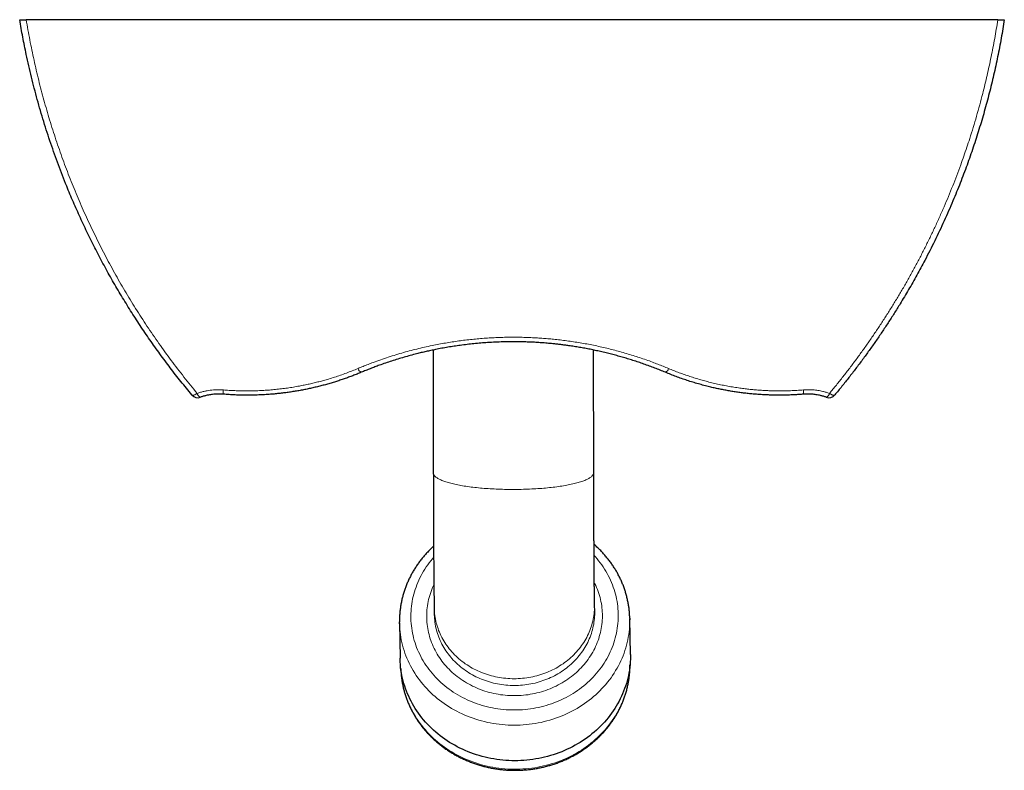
# Model space of a CAD drawing. Header units: millimetres. Extents: x 8 to 1336, y 12 to 1541.
# Tile 2 of 13: x 426 to 684, y 26 to 223. Entities that reach past the tile are written whole.
import ezdxf

# ---------------------------------------------------------------- set-up
doc = ezdxf.new("R2010")
doc.units = ezdxf.units.MM

msp = doc.modelspace()

# ---------------------------------------------------------------- linework, layer by layer
at = {"color": 7, "linetype": 'Continuous', "lineweight": 30}
for p, q in [((682.41, 222.76), (428.06, 222.76)), ((534.59, 136.22), (534.64, 104.02)), ((576.64, 104.09), (576.59, 136.21)), ((534.86, 68.78), (534.89, 67.02)), ((576.89, 67.72), (576.86, 69.49)), ((576.89, 67.48), (576.89, 67.72)), ((525.78, 64.75), (525.94, 55.45)), ((586.23, 56.46), (586.07, 65.76))]:
    msp.add_line(p, q, dxfattribs=at)
at = {"color": 252, "linetype": 'Continuous', "lineweight": 0}
for p, q in [((576.64, 104.05), (576.64, 104.09)), ((576.86, 69.13), (576.86, 69.49))]:
    msp.add_line(p, q, dxfattribs=at)
at = {"color": 252, "linetype": 'Continuous', "lineweight": 0, "flags": 128}
for points in [[(471.44, 124.45), (471.48, 124.42), (471.52, 124.39), (471.58, 124.38), (471.65, 124.37), (471.72, 124.37), (471.8, 124.38), (471.9, 124.4), (471.99, 124.43), (472.1, 124.47), (472.21, 124.51), (472.32, 124.57), (472.44, 124.63), (472.57, 124.7), (472.69, 124.78), (472.82, 124.86)], [(639.73, 124.45), (639.7, 124.42), (639.65, 124.39), (639.59, 124.38), (639.53, 124.37), (639.45, 124.37), (639.37, 124.38), (639.28, 124.4), (639.18, 124.43), (639.08, 124.47), (638.97, 124.52), (638.85, 124.57), (638.73, 124.63), (638.61, 124.7), (638.48, 124.78), (638.35, 124.86)], [(534.64, 104.02), (534.65, 103.94), (534.67, 103.83), (534.7, 103.71), (534.74, 103.6), (534.8, 103.48), (534.88, 103.37), (534.97, 103.26), (535.07, 103.15), (535.19, 103.03), (535.32, 102.92), (535.46, 102.81), (535.62, 102.7), (535.8, 102.6), (535.98, 102.49), (536.18, 102.38), (536.4, 102.28), (536.62, 102.17), (536.86, 102.07), (537.11, 101.97), (537.38, 101.87), (537.66, 101.77), (537.95, 101.68), (538.25, 101.58), (538.56, 101.49), (538.89, 101.4), (539.22, 101.31), (539.57, 101.22), (539.93, 101.13), (540.3, 101.05), (540.68, 100.97), (541.07, 100.89), (541.47, 100.81), (541.88, 100.73), (542.3, 100.66), (542.73, 100.59), (543.17, 100.52), (543.62, 100.46), (544.07, 100.39), (544.54, 100.33), (545.01, 100.27), (545.48, 100.22), (545.97, 100.16), (546.46, 100.11), (546.96, 100.07), (547.46, 100.02), (547.97, 99.98), (548.48, 99.94), (549, 99.9), (549.53, 99.87), (550.05, 99.84), (550.59, 99.81), (551.12, 99.78), (551.66, 99.76), (552.2, 99.74), (552.74, 99.73), (553.29, 99.71), (553.84, 99.7), (554.39, 99.69), (554.93, 99.69), (555.48, 99.69), (556.03, 99.69), (556.58, 99.69), (557.13, 99.7), (557.68, 99.71), (558.23, 99.73), (558.77, 99.74), (559.31, 99.76), (559.85, 99.78), (560.39, 99.81), (560.92, 99.84), (561.45, 99.87), (561.98, 99.9), (562.5, 99.94), (563.02, 99.98), (563.53, 100.02), (564.04, 100.07), (564.54, 100.11), (565.04, 100.16), (565.52, 100.22), (566.01, 100.27), (566.48, 100.33), (566.95, 100.39), (567.41, 100.46), (567.86, 100.52), (568.3, 100.59), (568.74, 100.66), (569.16, 100.73), (569.58, 100.81), (569.98, 100.89), (570.38, 100.97), (570.77, 101.05), (571.14, 101.13), (571.51, 101.22), (571.86, 101.31), (572.21, 101.4), (572.54, 101.49), (572.86, 101.58), (573.17, 101.68), (573.47, 101.77), (573.75, 101.87), (574.02, 101.97), (574.28, 102.07), (574.53, 102.17), (574.76, 102.28), (574.98, 102.38), (575.19, 102.49), (575.39, 102.6), (575.57, 102.7), (575.73, 102.81), (575.89, 102.92), (576.03, 103.03), (576.15, 103.15), (576.26, 103.26), (576.36, 103.37), (576.44, 103.48), (576.51, 103.6), (576.57, 103.71), (576.61, 103.83), (576.63, 103.94), (576.64, 104.05)], [(534.73, 81.85), (534.42, 81.5), (533.99, 80.99), (533.58, 80.46), (533.18, 79.92), (532.8, 79.38), (532.44, 78.83), (532.09, 78.26), (531.76, 77.69), (531.44, 77.12), (531.14, 76.53), (530.86, 75.94), (530.59, 75.34), (530.34, 74.74), (530.11, 74.13), (529.9, 73.51), (529.7, 72.89), (529.53, 72.27), (529.37, 71.64), (529.23, 71.01), (529.1, 70.37), (529, 69.73), (528.91, 69.09), (528.85, 68.45), (528.8, 67.81), (528.77, 67.17), (528.76, 66.52), (528.76, 65.88), (528.79, 65.23), (528.83, 64.59), (528.9, 63.95), (528.98, 63.31), (529.08, 62.67), (529.19, 62.04), (529.33, 61.41), (529.49, 60.78), (529.66, 60.15), (529.85, 59.53), (530.06, 58.92), (530.28, 58.31), (530.53, 57.7), (530.79, 57.11), (531.07, 56.51), (531.36, 55.93), (531.67, 55.35), (532, 54.78), (532.35, 54.22), (532.71, 53.67), (533.09, 53.12), (533.48, 52.59), (533.89, 52.06), (534.31, 51.54), (534.75, 51.04), (535.2, 50.54), (535.67, 50.06), (536.15, 49.58), (536.64, 49.12), (537.15, 48.67), (537.67, 48.24), (538.21, 47.81), (538.75, 47.4), (539.31, 47), (539.87, 46.62), (540.45, 46.24), (541.04, 45.89), (541.64, 45.54), (542.25, 45.21), (542.87, 44.9), (543.5, 44.6), (544.14, 44.31), (544.78, 44.04), (545.43, 43.79), (546.09, 43.55), (546.76, 43.33), (547.43, 43.12), (548.11, 42.93), (548.79, 42.75), (549.48, 42.6), (550.17, 42.45), (550.87, 42.33), (551.57, 42.22), (552.27, 42.13), (552.98, 42.05), (553.69, 41.99), (554.4, 41.95), (555.11, 41.92), (555.82, 41.92)], [(555.82, 41.92), (556.53, 41.92), (557.24, 41.95), (557.95, 41.99), (558.65, 42.05), (559.36, 42.13), (560.06, 42.22), (560.76, 42.33), (561.46, 42.45), (562.16, 42.6), (562.85, 42.75), (563.53, 42.93), (564.21, 43.12), (564.88, 43.33), (565.55, 43.55), (566.21, 43.79), (566.87, 44.04), (567.51, 44.31), (568.15, 44.6), (568.78, 44.9), (569.4, 45.21), (570.01, 45.54), (570.62, 45.89), (571.21, 46.24), (571.79, 46.62), (572.36, 47), (572.92, 47.4), (573.47, 47.81), (574.01, 48.24), (574.53, 48.67), (575.04, 49.12), (575.54, 49.58), (576.02, 50.06), (576.49, 50.54), (576.95, 51.04), (577.39, 51.54), (577.82, 52.06), (578.23, 52.59), (578.63, 53.12), (579.01, 53.67), (579.37, 54.22), (579.72, 54.78), (580.05, 55.35), (580.37, 55.93), (580.67, 56.51), (580.95, 57.11), (581.22, 57.7), (581.47, 58.31), (581.7, 58.92), (581.91, 59.53), (582.11, 60.15), (582.28, 60.78), (582.44, 61.41), (582.58, 62.04), (582.71, 62.67), (582.81, 63.31), (582.9, 63.95), (582.96, 64.59), (583.01, 65.23), (583.04, 65.88), (583.05, 66.52), (583.05, 67.17), (583.02, 67.81), (582.98, 68.45), (582.92, 69.09), (582.83, 69.73), (582.73, 70.37), (582.62, 71.01), (582.48, 71.64), (582.33, 72.27), (582.15, 72.89), (581.96, 73.51), (581.75, 74.13), (581.53, 74.74), (581.28, 75.34), (581.02, 75.94), (580.74, 76.53), (580.45, 77.12), (580.14, 77.69), (579.81, 78.26), (579.46, 78.83), (579.1, 79.38), (578.72, 79.92), (578.33, 80.46), (577.92, 80.99), (577.5, 81.5), (577.06, 82.01), (576.73, 82.37)], [(576.79, 75.32), (576.95, 75), (577.18, 74.5), (577.4, 73.99), (577.61, 73.48), (577.8, 72.96), (577.98, 72.44), (578.14, 71.92), (578.29, 71.39), (578.42, 70.86), (578.53, 70.32), (578.63, 69.78), (578.72, 69.24), (578.79, 68.7), (578.84, 68.16), (578.88, 67.61), (578.9, 67.07), (578.9, 66.52), (578.89, 65.98), (578.87, 65.43), (578.83, 64.89), (578.77, 64.34), (578.7, 63.8), (578.61, 63.26), (578.51, 62.72), (578.39, 62.19), (578.25, 61.66), (578.1, 61.13), (577.94, 60.6), (577.76, 60.08), (577.56, 59.56), (577.35, 59.05), (577.12, 58.55), (576.89, 58.04), (576.63, 57.55), (576.36, 57.06), (576.08, 56.58), (575.79, 56.1), (575.48, 55.63), (575.15, 55.17), (574.82, 54.72), (574.47, 54.27), (574.11, 53.83), (573.73, 53.4), (573.34, 52.98), (572.95, 52.57), (572.54, 52.17), (572.11, 51.78), (571.68, 51.4), (571.24, 51.03), (570.78, 50.67), (570.32, 50.32), (569.85, 49.99), (569.36, 49.66), (568.87, 49.34), (568.37, 49.04), (567.86, 48.75), (567.34, 48.47), (566.81, 48.2), (566.28, 47.95), (565.74, 47.71), (565.19, 47.48), (564.64, 47.26), (564.08, 47.06), (563.51, 46.87), (562.94, 46.7), (562.36, 46.54), (561.78, 46.39), (561.2, 46.25), (560.61, 46.13), (560.02, 46.03), (559.43, 45.93), (558.83, 45.86), (558.23, 45.79), (557.63, 45.74), (557.03, 45.71), (556.43, 45.68), (555.83, 45.68)], [(555.83, 45.68), (555.23, 45.68), (554.63, 45.71), (554.03, 45.74), (553.43, 45.79), (552.83, 45.86), (552.23, 45.93), (551.64, 46.03), (551.05, 46.13), (550.46, 46.25), (549.88, 46.39), (549.3, 46.54), (548.73, 46.7), (548.16, 46.87), (547.59, 47.06), (547.03, 47.26), (546.48, 47.48), (545.94, 47.71), (545.4, 47.95), (544.86, 48.2), (544.34, 48.47), (543.82, 48.75), (543.32, 49.04), (542.82, 49.34), (542.33, 49.66), (541.84, 49.99), (541.37, 50.32), (540.91, 50.67), (540.46, 51.03), (540.02, 51.4), (539.59, 51.78), (539.17, 52.17), (538.76, 52.57), (538.37, 52.98), (537.98, 53.4), (537.61, 53.83), (537.25, 54.27), (536.91, 54.72), (536.58, 55.17), (536.26, 55.63), (535.95, 56.1), (535.66, 56.58), (535.38, 57.06), (535.11, 57.55), (534.86, 58.04), (534.63, 58.55), (534.41, 59.05), (534.2, 59.56), (534.01, 60.08), (533.83, 60.6), (533.67, 61.13), (533.52, 61.66), (533.39, 62.19), (533.28, 62.72), (533.18, 63.26), (533.09, 63.8), (533.02, 64.34), (532.97, 64.89), (532.93, 65.43), (532.91, 65.98), (532.91, 66.52), (532.92, 67.07), (532.94, 67.61), (532.98, 68.16), (533.04, 68.7), (533.11, 69.24), (533.2, 69.78), (533.31, 70.32), (533.42, 70.86), (533.56, 71.39), (533.71, 71.92), (533.87, 72.44), (534.06, 72.96), (534.25, 73.48), (534.46, 73.99), (534.69, 74.5), (534.79, 74.72)], [(534.86, 68.78), (534.87, 68.64), (534.89, 68.14), (534.92, 67.64), (534.97, 67.14), (535.03, 66.65), (535.11, 66.16), (535.2, 65.67), (535.31, 65.18), (535.43, 64.69), (535.56, 64.21), (535.71, 63.73), (535.87, 63.25), (536.04, 62.78), (536.23, 62.31), (536.43, 61.85), (536.65, 61.39), (536.88, 60.94), (537.12, 60.49), (537.37, 60.05), (537.64, 59.62), (537.92, 59.19), (538.21, 58.77), (538.52, 58.35), (538.83, 57.95), (539.16, 57.55), (539.5, 57.16), (539.85, 56.77), (540.21, 56.4), (540.58, 56.03), (540.96, 55.68), (541.36, 55.33), (541.76, 54.99), (542.17, 54.66), (542.59, 54.34), (543.02, 54.03), (543.46, 53.74), (543.91, 53.45), (544.37, 53.17), (544.83, 52.91), (545.3, 52.65), (545.78, 52.41), (546.27, 52.18), (546.76, 51.96), (547.26, 51.75), (547.76, 51.55), (548.27, 51.37), (548.79, 51.19), (549.31, 51.03), (549.83, 50.89), (550.36, 50.75), (550.89, 50.63), (551.43, 50.52), (551.97, 50.42), (552.51, 50.34), (553.05, 50.26), (553.6, 50.21), (554.14, 50.16), (554.69, 50.13), (555.24, 50.11), (555.79, 50.1), (556.34, 50.11), (556.89, 50.13), (557.44, 50.16), (557.99, 50.21), (558.53, 50.26), (559.08, 50.34), (559.62, 50.42), (560.16, 50.52), (560.7, 50.63), (561.23, 50.75), (561.76, 50.89), (562.28, 51.03), (562.81, 51.19), (563.32, 51.37), (563.83, 51.55), (564.34, 51.75), (564.84, 51.96), (565.33, 52.18), (565.82, 52.41), (566.3, 52.65), (566.77, 52.91), (567.24, 53.17), (567.7, 53.45), (568.15, 53.74), (568.59, 54.03), (569.02, 54.34), (569.45, 54.66), (569.86, 54.99), (570.27, 55.33), (570.66, 55.68), (571.05, 56.03), (571.42, 56.4), (571.78, 56.77), (572.14, 57.16), (572.48, 57.55), (572.81, 57.95), (573.13, 58.35), (573.44, 58.77), (573.73, 59.19), (574.01, 59.62), (574.28, 60.05), (574.54, 60.49), (574.79, 60.94), (575.02, 61.39), (575.24, 61.85), (575.44, 62.31), (575.63, 62.78), (575.81, 63.25), (575.98, 63.73), (576.13, 64.21), (576.26, 64.69), (576.39, 65.18), (576.5, 65.67), (576.59, 66.16), (576.67, 66.65), (576.74, 67.14), (576.79, 67.64), (576.83, 68.14), (576.85, 68.64), (576.86, 69.13)], [(555.82, 48.34), (556.37, 48.34), (556.92, 48.36), (557.47, 48.39), (558.02, 48.44), (558.56, 48.5), (559.11, 48.57), (559.65, 48.65), (560.19, 48.75), (560.73, 48.86), (561.26, 48.98), (561.79, 49.12), (562.31, 49.27), (562.84, 49.43), (563.35, 49.6), (563.86, 49.78), (564.37, 49.98), (564.87, 50.19), (565.36, 50.41), (565.85, 50.64), (566.33, 50.89), (566.8, 51.14), (567.27, 51.41), (567.73, 51.68), (568.18, 51.97), (568.62, 52.27), (569.05, 52.58), (569.48, 52.9), (569.89, 53.22), (570.3, 53.56), (570.69, 53.91), (571.08, 54.27), (571.45, 54.63), (571.81, 55.01), (572.17, 55.39), (572.51, 55.78), (572.84, 56.18), (573.16, 56.59), (573.47, 57), (573.76, 57.42), (574.04, 57.85), (574.31, 58.29), (574.57, 58.73), (574.82, 59.17), (575.05, 59.63), (575.27, 60.08), (575.47, 60.55), (575.66, 61.01), (575.84, 61.49), (576.01, 61.96), (576.16, 62.44), (576.29, 62.92), (576.42, 63.41), (576.53, 63.9), (576.62, 64.39), (576.7, 64.88), (576.77, 65.38), (576.82, 65.87), (576.86, 66.37), (576.88, 66.87), (576.89, 67.37), (576.89, 67.48)], [(555.83, 37.93), (555.04, 37.94), (554.25, 37.97), (553.46, 38.01), (552.68, 38.08), (551.89, 38.16), (551.11, 38.27), (550.33, 38.39), (549.56, 38.53), (548.79, 38.68), (548.03, 38.86), (547.27, 39.05), (546.52, 39.27), (545.77, 39.5), (545.03, 39.74), (544.3, 40.01), (543.57, 40.29), (542.86, 40.59), (542.15, 40.91), (541.45, 41.24), (540.77, 41.59), (540.09, 41.96), (539.42, 42.34), (538.77, 42.74), (538.12, 43.15), (537.49, 43.58), (536.88, 44.02), (536.27, 44.48), (535.68, 44.95), (535.1, 45.43), (534.54, 45.93), (533.99, 46.45), (533.45, 46.97), (532.94, 47.51), (532.43, 48.06), (531.95, 48.62), (531.48, 49.19), (531.02, 49.78), (530.59, 50.37), (530.17, 50.98), (529.77, 51.59), (529.38, 52.22), (529.02, 52.85), (528.67, 53.49), (528.34, 54.14), (528.03, 54.8), (527.74, 55.46), (527.47, 56.13), (527.22, 56.81), (526.99, 57.49), (526.78, 58.18), (526.59, 58.88), (526.42, 59.57), (526.26, 60.28), (526.13, 60.98), (526.02, 61.69), (525.93, 62.4), (525.86, 63.11), (525.81, 63.82), (525.79, 64.53)], [(534.9, 66.78), (534.92, 66.37), (534.95, 65.87), (535, 65.38), (535.06, 64.88), (535.14, 64.39), (535.23, 63.9), (535.34, 63.41), (535.46, 62.92), (535.59, 62.44), (535.74, 61.96), (535.9, 61.49), (536.07, 61.01), (536.26, 60.55), (536.46, 60.08), (536.68, 59.63), (536.91, 59.17), (537.15, 58.73), (537.4, 58.29), (537.67, 57.85), (537.95, 57.42), (538.24, 57), (538.55, 56.59), (538.86, 56.18), (539.19, 55.78), (539.53, 55.39), (539.88, 55.01), (540.24, 54.63), (540.61, 54.27), (540.99, 53.91), (541.39, 53.56), (541.79, 53.22), (542.2, 52.9), (542.62, 52.58), (543.05, 52.27), (543.49, 51.97), (543.94, 51.68), (544.4, 51.41), (544.86, 51.14), (545.33, 50.89), (545.81, 50.64), (546.3, 50.41), (546.79, 50.19), (547.29, 49.98), (547.79, 49.78), (548.3, 49.6), (548.82, 49.43), (549.34, 49.27), (549.86, 49.12), (550.39, 48.98), (550.92, 48.86), (551.46, 48.75), (552, 48.65), (552.54, 48.57), (553.08, 48.5), (553.63, 48.44), (554.17, 48.39), (554.72, 48.36), (555.27, 48.34), (555.82, 48.34)], [(586.08, 65.53), (586.08, 65.25), (586.06, 64.54), (586.03, 63.82), (585.97, 63.11), (585.9, 62.4), (585.8, 61.69), (585.69, 60.98), (585.55, 60.28), (585.4, 59.57), (585.22, 58.88), (585.02, 58.18), (584.81, 57.49), (584.57, 56.81), (584.31, 56.13), (584.04, 55.46), (583.74, 54.8), (583.43, 54.14), (583.1, 53.49), (582.74, 52.85), (582.37, 52.22), (581.99, 51.59), (581.58, 50.98), (581.16, 50.37), (580.72, 49.78), (580.26, 49.19), (579.78, 48.62), (579.29, 48.06), (578.79, 47.51), (578.27, 46.97), (577.73, 46.45), (577.17, 45.93), (576.61, 45.43), (576.03, 44.95), (575.43, 44.48), (574.82, 44.02), (574.2, 43.58), (573.57, 43.15), (572.92, 42.74), (572.26, 42.34), (571.59, 41.96), (570.91, 41.59), (570.23, 41.24), (569.53, 40.91), (568.82, 40.59), (568.1, 40.29), (567.37, 40.01), (566.64, 39.74), (565.9, 39.5), (565.15, 39.27), (564.39, 39.05), (563.63, 38.86), (562.87, 38.68), (562.1, 38.53), (561.32, 38.39), (560.54, 38.27), (559.76, 38.16), (558.98, 38.08), (558.19, 38.01), (557.41, 37.97), (556.62, 37.94), (555.83, 37.93)], [(526.14, 52.71), (526.15, 52.43), (526.19, 51.72), (526.25, 51.01), (526.33, 50.3), (526.43, 49.6), (526.56, 48.89), (526.7, 48.19), (526.86, 47.5), (527.04, 46.81), (527.25, 46.12), (527.47, 45.44), (527.71, 44.76), (527.98, 44.09), (528.26, 43.43), (528.56, 42.77), (528.88, 42.12), (529.21, 41.48), (529.57, 40.85), (529.95, 40.22), (530.34, 39.61), (530.75, 39), (531.18, 38.41), (531.62, 37.82), (532.08, 37.25), (532.56, 36.68), (533.05, 36.13), (533.56, 35.59), (534.09, 35.06), (534.63, 34.55), (535.19, 34.05), (535.76, 33.56), (536.34, 33.08), (536.94, 32.62), (537.55, 32.18), (538.17, 31.75), (538.8, 31.33), (539.45, 30.93), (540.11, 30.54), (540.78, 30.17), (541.46, 29.82), (542.15, 29.48), (542.85, 29.16), (543.56, 28.85), (544.28, 28.57), (545, 28.3), (545.73, 28.04), (546.47, 27.81), (547.22, 27.59), (547.97, 27.39), (548.73, 27.21), (549.5, 27.04), (550.26, 26.9), (551.04, 26.77), (551.81, 26.66), (552.59, 26.57), (553.37, 26.5), (554.16, 26.45), (554.94, 26.41), (555.72, 26.39), (556.51, 26.4), (557.3, 26.42), (558.08, 26.46), (558.86, 26.51), (559.64, 26.59), (560.42, 26.69), (561.2, 26.8), (561.97, 26.93), (562.74, 27.08), (563.5, 27.25), (564.26, 27.44), (565.01, 27.64), (565.76, 27.86), (566.5, 28.1), (567.23, 28.36), (567.96, 28.63), (568.68, 28.93), (569.39, 29.23), (570.09, 29.56), (570.78, 29.9), (571.46, 30.26), (572.13, 30.63), (572.78, 31.02), (573.43, 31.43), (574.07, 31.85), (574.69, 32.28), (575.3, 32.73), (575.9, 33.2), (576.48, 33.67), (577.05, 34.17), (577.61, 34.67), (578.15, 35.19), (578.67, 35.72), (579.18, 36.26), (579.68, 36.82), (580.16, 37.38), (580.62, 37.96), (581.06, 38.55), (581.49, 39.15), (581.9, 39.75), (582.29, 40.37), (582.67, 41), (583.03, 41.63), (583.36, 42.28), (583.68, 42.93), (583.98, 43.59), (584.27, 44.25), (584.53, 44.92), (584.77, 45.6), (584.99, 46.28), (585.2, 46.97), (585.38, 47.66), (585.54, 48.36), (585.69, 49.06), (585.81, 49.77), (585.91, 50.47), (586, 51.18), (586.06, 51.89), (586.1, 52.6), (586.12, 53.31), (586.12, 53.71)]]:
    msp.add_lwpolyline(points, dxfattribs=at)
at = {"color": 7, "linetype": 'Continuous', "lineweight": 30, "flags": 128}
for points in [[(525.79, 64.53), (525.79, 64.54), (525.78, 64.99)], [(534.89, 67.02), (534.9, 66.87), (534.9, 66.78)], [(586.07, 65.99), (586.07, 65.97), (586.08, 65.53)], [(586.23, 56.46), (586.23, 55.96), (586.22, 55.24), (586.18, 54.53), (586.13, 53.81), (586.06, 53.1), (585.96, 52.39), (585.84, 51.68), (585.71, 50.98), (585.55, 50.28), (585.38, 49.58), (585.18, 48.88), (584.96, 48.2), (584.73, 47.51), (584.47, 46.84), (584.19, 46.16), (583.9, 45.5), (583.58, 44.84), (583.25, 44.19), (582.9, 43.55), (582.53, 42.92), (582.14, 42.29), (581.74, 41.68), (581.31, 41.07), (580.87, 40.48), (580.41, 39.9), (579.94, 39.32), (579.45, 38.76), (578.94, 38.21), (578.42, 37.67), (577.88, 37.15), (577.33, 36.64), (576.76, 36.14), (576.18, 35.65), (575.59, 35.18), (574.98, 34.72), (574.36, 34.28), (573.72, 33.85), (573.08, 33.44), (572.42, 33.04), (571.75, 32.66), (571.07, 32.29), (570.38, 31.94), (569.68, 31.61), (568.97, 31.29), (568.25, 30.99), (567.53, 30.71), (566.79, 30.45), (566.05, 30.2), (565.3, 29.97), (564.55, 29.76), (563.79, 29.56), (563.02, 29.39), (562.25, 29.23), (561.48, 29.09), (560.7, 28.97), (559.92, 28.87), (559.13, 28.78), (558.35, 28.72), (557.56, 28.67), (556.77, 28.64), (555.98, 28.63), (555.19, 28.64), (554.41, 28.67), (553.62, 28.72), (552.83, 28.78), (552.05, 28.87), (551.27, 28.97), (550.49, 29.09), (549.72, 29.23), (548.95, 29.39), (548.18, 29.56), (547.42, 29.76), (546.67, 29.97), (545.92, 30.2), (545.18, 30.45), (544.45, 30.71), (543.73, 30.99), (543.01, 31.29), (542.31, 31.61), (541.61, 31.94), (540.92, 32.29), (540.24, 32.66), (539.58, 33.04), (538.92, 33.44), (538.28, 33.85), (537.65, 34.28), (537.03, 34.72), (536.43, 35.18), (535.83, 35.65), (535.26, 36.14), (534.69, 36.64), (534.14, 37.15), (533.61, 37.67), (533.09, 38.21), (532.59, 38.76), (532.1, 39.32), (531.63, 39.9), (531.18, 40.48), (530.74, 41.07), (530.32, 41.68), (529.92, 42.29), (529.54, 42.92), (529.17, 43.55), (528.83, 44.19), (528.5, 44.84), (528.19, 45.5), (527.9, 46.16), (527.63, 46.84), (527.38, 47.51), (527.15, 48.2), (526.93, 48.88), (526.74, 49.58), (526.57, 50.28), (526.42, 50.98), (526.29, 51.68), (526.18, 52.39), (526.09, 53.1), (526.02, 53.81), (525.97, 54.53), (525.94, 55.24), (525.94, 55.45)]]:
    msp.add_lwpolyline(points, dxfattribs=at)
at = {"color": 252, "linetype": 'Continuous', "lineweight": 0}
for centre, radius, start, end in [((516.52, 131.86), 1.66, 197.0334, 243.6191), ((594.66, 131.86), 1.66, 296.3028, 342.9697), ((474.31, 125.24), 1.54, 194.1667, 244.4747), ((485.48, 125.09), 5.86, 173.3569, 184.3872), ((625.78, 125.09), 5.77, 355.4685, 6.6733), ((636.86, 125.24), 1.54, 295.4498, 345.8328)]:
    msp.add_arc(centre, radius, start, end, dxfattribs=at)
at = {"color": 7, "linetype": 'Continuous', "lineweight": 30}
for centre, start, end in [((472.98, 125.73), 219.8073, 289.7168), ((638.2, 125.73), 250.2832, 320.1927)]:
    msp.add_arc(centre, 2, start, end, dxfattribs=at)
for points, knots in [([(471.44, 124.45), (470.96, 125.03), (470, 126.19), (468.58, 127.96), (467.17, 129.74), (465.79, 131.53), (464.42, 133.35), (463.08, 135.18), (461.75, 137.02), (460.44, 138.89), (459.15, 140.77), (457.88, 142.66), (456.63, 144.58), (455.4, 146.5), (454.19, 148.45), (452.99, 150.41), (451.82, 152.39), (450.67, 154.38), (449.54, 156.39), (448.43, 158.41), (447.34, 160.45), (446.28, 162.51), (445.23, 164.58), (444.21, 166.66), (443.21, 168.75), (442.24, 170.84), (441.31, 172.91), (440.4, 174.97), (439.52, 177.05), (438.57, 179.36), (437.56, 181.91), (436.5, 184.7), (435.48, 187.51), (434.5, 190.34), (433.55, 193.19), (432.65, 196.05), (431.78, 198.94), (430.96, 201.85), (430.18, 204.78), (429.44, 207.72), (428.74, 210.67), (428.13, 213.41), (427.62, 215.91), (427.17, 218.19), (426.75, 220.47), (426.49, 222), (426.36, 222.76)], [0, 0, 0, 0, 0.02089, 0.04178, 0.06267, 0.083581, 0.104492, 0.125402, 0.146394, 0.167387, 0.188379, 0.209392, 0.230406, 0.251419, 0.27254, 0.293662, 0.314783, 0.335927, 0.35707, 0.378214, 0.399441, 0.420668, 0.441895, 0.463144, 0.484395, 0.505644, 0.526226, 0.546808, 0.567399, 0.58799, 0.615218, 0.642447, 0.669675, 0.696953, 0.724232, 0.751511, 0.778941, 0.806374, 0.833804, 0.861288, 0.888773, 0.916257, 0.937187, 0.958118, 0.979059, 1, 1, 1, 1]), ([(426.36, 222.76), (426.36, 222.76), (426.37, 222.76), (426.41, 222.76), (426.47, 222.76), (426.55, 222.76), (426.66, 222.76), (426.79, 222.76), (426.95, 222.76), (427.11, 222.76), (427.29, 222.76), (427.49, 222.76), (427.69, 222.76), (427.88, 222.76), (428.01, 222.76), (428.06, 222.76)], [0, 0, 0, 0, 0.079711, 0.159664, 0.23936, 0.319173, 0.399248, 0.479049, 0.556873, 0.634954, 0.712776, 0.789118, 0.865703, 0.942051, 1, 1, 1, 1]), ([(684.12, 222.76), (683.99, 221.95), (683.73, 220.32), (683.31, 217.9), (682.86, 215.48), (682.38, 213.06), (681.87, 210.65), (681.33, 208.25), (680.77, 205.86), (680.17, 203.47), (679.54, 201.09), (678.89, 198.72), (678.2, 196.36), (677.49, 194), (676.75, 191.65), (675.98, 189.32), (675.18, 186.99), (674.35, 184.66), (673.48, 182.31), (672.58, 179.97), (671.65, 177.63), (670.64, 175.19), (669.55, 172.66), (668.37, 170.02), (667.16, 167.41), (665.91, 164.81), (664.62, 162.23), (663.41, 159.88), (662.27, 157.75), (661.23, 155.83), (660.16, 153.93), (659.07, 152.04), (657.96, 150.17), (656.71, 148.09), (655.29, 145.81), (653.71, 143.35), (652.09, 140.91), (650.43, 138.48), (648.74, 136.08), (647.01, 133.71), (645.24, 131.35), (643.44, 129.02), (641.61, 126.72), (640.36, 125.21), (639.73, 124.45)], [0, 0, 0, 0, 0.022268, 0.044537, 0.066818, 0.0891, 0.11143, 0.133761, 0.156092, 0.178422, 0.200804, 0.223188, 0.245573, 0.267955, 0.290394, 0.312833, 0.335285, 0.357736, 0.380733, 0.40373, 0.426741, 0.449752, 0.476183, 0.502615, 0.529046, 0.555523, 0.582001, 0.608479, 0.62853, 0.648582, 0.668634, 0.688705, 0.708777, 0.728849, 0.755853, 0.782858, 0.809884, 0.83691, 0.864067, 0.891226, 0.918383, 0.945588, 0.972795, 1, 1, 1, 1]), ([(682.41, 222.76), (682.49, 222.76), (682.63, 222.76), (682.84, 222.76), (683.04, 222.76), (683.23, 222.76), (683.41, 222.76), (683.57, 222.76), (683.71, 222.76), (683.83, 222.76), (683.93, 222.76), (684.01, 222.76), (684.07, 222.76), (684.11, 222.76), (684.12, 222.76), (684.12, 222.76)], [0, 0, 0, 0, 0.076637, 0.153514, 0.230143, 0.306809, 0.383722, 0.460389, 0.5366, 0.613051, 0.689271, 0.766508, 0.843982, 0.921231, 1, 1, 1, 1]), ([(595.39, 130.38), (594.93, 130.57), (594.01, 130.95), (592.61, 131.5), (591.2, 132.03), (589.78, 132.54), (588.34, 133.04), (586.92, 133.5), (585.51, 133.94), (584.11, 134.36), (582.7, 134.75), (581.28, 135.13), (579.86, 135.48), (578.45, 135.82), (577.05, 136.12), (575.67, 136.41), (574.28, 136.67), (572.89, 136.92), (571.49, 137.15), (570.21, 137.34), (569.05, 137.5), (568, 137.63), (566.96, 137.75), (565.77, 137.88), (564.44, 138), (562.96, 138.12), (561.48, 138.22), (559.99, 138.29), (558.5, 138.34), (556.83, 138.38), (554.97, 138.39), (552.93, 138.35), (550.89, 138.28), (548.93, 138.17), (547.06, 138.03), (545.27, 137.87), (543.48, 137.67), (541.75, 137.45), (540.08, 137.21), (538.46, 136.95), (536.84, 136.67), (535.35, 136.38), (533.99, 136.09), (532.74, 135.82), (531.5, 135.53), (530.12, 135.19), (528.61, 134.79), (526.98, 134.33), (525.35, 133.85), (523.73, 133.33), (522.12, 132.79), (520.65, 132.28), (519.32, 131.79), (518.14, 131.33), (516.95, 130.86), (516.17, 130.54), (515.78, 130.38)], [0, 0, 0, 0, 0.018642, 0.037285, 0.055926, 0.074613, 0.093301, 0.111988, 0.129938, 0.147888, 0.165838, 0.18383, 0.201822, 0.219814, 0.237049, 0.254285, 0.27152, 0.288793, 0.306067, 0.32334, 0.336102, 0.348863, 0.361632, 0.374401, 0.392424, 0.410449, 0.428473, 0.446541, 0.46461, 0.482678, 0.50745, 0.532222, 0.557046, 0.581869, 0.603684, 0.6255, 0.64735, 0.6692, 0.689157, 0.709115, 0.729099, 0.749083, 0.764684, 0.780285, 0.795898, 0.811511, 0.832388, 0.853266, 0.874143, 0.895085, 0.916029, 0.936971, 0.952723, 0.968474, 0.984237, 1, 1, 1, 1]), ([(515.78, 130.38), (515.42, 130.23), (514.68, 129.92), (513.57, 129.49), (512.45, 129.07), (511.32, 128.67), (510.18, 128.28), (509.02, 127.91), (507.86, 127.55), (506.68, 127.21), (505.49, 126.89), (504.3, 126.59), (503.09, 126.3), (501.88, 126.04), (500.66, 125.79), (499.44, 125.56), (498.21, 125.36), (496.98, 125.17), (495.74, 125), (494.51, 124.85), (493.26, 124.72), (491.92, 124.61), (490.48, 124.51), (488.94, 124.43), (487.4, 124.39), (485.85, 124.38), (484.3, 124.39), (482.75, 124.44), (481.2, 124.52), (480.16, 124.6), (479.64, 124.64)], [0, 0, 0, 0, 0.0326482, 0.0652964, 0.0979775, 0.1306586, 0.1637761, 0.1968937, 0.2300465, 0.2631993, 0.296769, 0.3303387, 0.3639461, 0.3975534, 0.4312422, 0.4649309, 0.4986587, 0.5323864, 0.5660101, 0.5996337, 0.633297, 0.6669602, 0.7084646, 0.7499879, 0.7915789, 0.8331699, 0.8748379, 0.9165059, 0.9582432, 1, 1, 1, 1]), ([(631.53, 124.64), (631.13, 124.61), (630.32, 124.54), (629.1, 124.48), (627.89, 124.42), (626.67, 124.39), (625.44, 124.38), (624.21, 124.38), (622.98, 124.41), (621.74, 124.46), (620.5, 124.52), (619.26, 124.61), (618.02, 124.71), (616.77, 124.84), (615.54, 124.99), (614.3, 125.15), (613.06, 125.34), (611.83, 125.55), (610.61, 125.77), (609.39, 126.02), (608.18, 126.28), (606.88, 126.59), (605.49, 126.94), (604.02, 127.35), (602.55, 127.78), (601.1, 128.24), (599.65, 128.73), (598.22, 129.25), (596.8, 129.8), (595.86, 130.18), (595.39, 130.38)], [0, 0, 0, 0, 0.03262, 0.065241, 0.097898, 0.130556, 0.163662, 0.196768, 0.229912, 0.263057, 0.296636, 0.330215, 0.363833, 0.397452, 0.431171, 0.46489, 0.498649, 0.532408, 0.566074, 0.599741, 0.633446, 0.667151, 0.708643, 0.750152, 0.791723, 0.833295, 0.874936, 0.916578, 0.95828, 1, 1, 1, 1]), ([(479.64, 124.64), (479.46, 124.65), (479.09, 124.68), (478.53, 124.69), (477.98, 124.68), (477.42, 124.65), (476.87, 124.6), (476.31, 124.52), (475.75, 124.43), (475.25, 124.32), (474.81, 124.21), (474.42, 124.1), (474.03, 123.98), (473.78, 123.89), (473.65, 123.85)], [0, 0, 0, 0, 0.089853, 0.179886, 0.270278, 0.360849, 0.451709, 0.544201, 0.637242, 0.730463, 0.797747, 0.865096, 0.932516, 1, 1, 1, 1]), ([(637.52, 123.85), (637.4, 123.89), (637.14, 123.98), (636.76, 124.1), (636.37, 124.21), (635.93, 124.32), (635.44, 124.42), (634.9, 124.52), (634.35, 124.59), (633.8, 124.65), (633.24, 124.68), (632.68, 124.69), (632.11, 124.68), (631.72, 124.65), (631.53, 124.64)], [0, 0, 0, 0, 0.06726, 0.134586, 0.201975, 0.269433, 0.359475, 0.449679, 0.540299, 0.631092, 0.722315, 0.81372, 0.906761, 1, 1, 1, 1]), ([(534.64, 104.02), (534.64, 103.89), (534.65, 103.52), (534.65, 102.91), (534.65, 102.19), (534.65, 101.47), (534.65, 100.76), (534.65, 100.05), (534.65, 99.34), (534.66, 98.63), (534.66, 97.93), (534.66, 97.23), (534.66, 96.53), (534.66, 95.84), (534.67, 95.15), (534.67, 94.47), (534.67, 93.79), (534.67, 93.11), (534.68, 92.44), (534.68, 91.78), (534.68, 91.12), (534.68, 90.46), (534.69, 89.81), (534.69, 89.16), (534.69, 88.52), (534.7, 87.89), (534.7, 87.26), (534.7, 86.64), (534.71, 86.02), (534.71, 85.41), (534.71, 84.81), (534.72, 84.21), (534.72, 83.61), (534.72, 83.03), (534.73, 82.45), (534.73, 81.88), (534.73, 81.31), (534.74, 80.75), (534.74, 80.2), (534.75, 79.66), (534.75, 79.12), (534.75, 78.59), (534.76, 78.07), (534.76, 77.56), (534.77, 77.05), (534.77, 76.56), (534.78, 76.06), (534.78, 75.58), (534.78, 75.11), (534.79, 74.64), (534.79, 74.18), (534.8, 73.74), (534.8, 73.29), (534.81, 72.86), (534.81, 72.44), (534.82, 72.02), (534.82, 71.61), (534.83, 71.22), (534.83, 70.83), (534.84, 70.45), (534.84, 70.07), (534.85, 69.71), (534.86, 69.35), (534.86, 69.05), (534.86, 68.86), (534.86, 68.78)], [0, 0, 0, 0, 0.008404, 0.024373, 0.040344, 0.056315, 0.072286, 0.088259, 0.104232, 0.120205, 0.13618, 0.152156, 0.168132, 0.18411, 0.200089, 0.216068, 0.23205, 0.248032, 0.264016, 0.280001, 0.295988, 0.311976, 0.327967, 0.343959, 0.359953, 0.375949, 0.391948, 0.407949, 0.423952, 0.439958, 0.455967, 0.471979, 0.487994, 0.504013, 0.520036, 0.536062, 0.552093, 0.568128, 0.584168, 0.600213, 0.616264, 0.63232, 0.648384, 0.664454, 0.680532, 0.696618, 0.712712, 0.728817, 0.744931, 0.761058, 0.777196, 0.793348, 0.809515, 0.825698, 0.8419, 0.858121, 0.874364, 0.890632, 0.906928, 0.923254, 0.939615, 0.956014, 0.972459, 0.988954, 1, 1, 1, 1]), ([(576.86, 69.49), (576.86, 69.54), (576.86, 69.69), (576.85, 69.94), (576.85, 70.25), (576.84, 70.57), (576.84, 70.9), (576.83, 71.25), (576.83, 71.6), (576.82, 71.96), (576.82, 72.33), (576.81, 72.71), (576.81, 73.11), (576.8, 73.51), (576.8, 73.92), (576.79, 74.34), (576.79, 74.77), (576.79, 75.21), (576.78, 75.66), (576.78, 76.11), (576.77, 76.58), (576.77, 77.05), (576.76, 77.54), (576.76, 78.03), (576.76, 78.53), (576.75, 79.04), (576.75, 79.55), (576.74, 80.08), (576.74, 80.61), (576.74, 81.15), (576.73, 81.69), (576.73, 82.25), (576.72, 82.81), (576.72, 83.38), (576.72, 83.95), (576.71, 84.54), (576.71, 85.13), (576.71, 85.72), (576.7, 86.32), (576.7, 86.93), (576.7, 87.55), (576.69, 88.17), (576.69, 88.8), (576.69, 89.43), (576.69, 90.07), (576.68, 90.71), (576.68, 91.36), (576.68, 92.01), (576.68, 92.67), (576.67, 93.34), (576.67, 94), (576.67, 94.68), (576.67, 95.35), (576.66, 96.04), (576.66, 96.72), (576.66, 97.41), (576.66, 98.11), (576.66, 98.8), (576.65, 99.5), (576.65, 100.21), (576.65, 100.91), (576.65, 101.63), (576.65, 102.34), (576.65, 103.05), (576.65, 103.64), (576.64, 103.98), (576.64, 104.09)], [0, 0, 0, 0, 0.008389, 0.023797, 0.039244, 0.05474, 0.07028, 0.085859, 0.101473, 0.11712, 0.132795, 0.148497, 0.164222, 0.179969, 0.195735, 0.211519, 0.22732, 0.243135, 0.258964, 0.274806, 0.290659, 0.306523, 0.322397, 0.33828, 0.354171, 0.37007, 0.385976, 0.401889, 0.417809, 0.433734, 0.449664, 0.4656, 0.48154, 0.497485, 0.513433, 0.529386, 0.545343, 0.561302, 0.577265, 0.593231, 0.6092, 0.625171, 0.641145, 0.657122, 0.6731, 0.689081, 0.705063, 0.721048, 0.737034, 0.753022, 0.769011, 0.785002, 0.800994, 0.816988, 0.832982, 0.848978, 0.864975, 0.880973, 0.896972, 0.912972, 0.928972, 0.944974, 0.960976, 0.976979, 0.992982, 1, 1, 1, 1]), ([(586.07, 66), (586.06, 66.15), (586.05, 66.47), (586.02, 66.97), (585.99, 67.5), (585.93, 68.02), (585.87, 68.55), (585.8, 69.07), (585.72, 69.59), (585.62, 70.11), (585.52, 70.62), (585.4, 71.14), (585.28, 71.65), (585.14, 72.16), (584.99, 72.67), (584.84, 73.17), (584.67, 73.68), (584.49, 74.18), (584.3, 74.67), (584.1, 75.17), (583.89, 75.66), (583.67, 76.14), (583.44, 76.62), (583.2, 77.1), (582.95, 77.57), (582.69, 78.04), (582.42, 78.51), (582.14, 78.97), (581.85, 79.42), (581.56, 79.87), (581.25, 80.31), (580.93, 80.75), (580.61, 81.19), (580.27, 81.61), (579.93, 82.03), (579.58, 82.45), (579.21, 82.86), (578.84, 83.26), (578.47, 83.66), (578.08, 84.05), (577.69, 84.43), (577.28, 84.8), (576.96, 85.1), (576.76, 85.27), (576.71, 85.31)], [0, 0, 0, 0, 0.020741, 0.044908, 0.069075, 0.093243, 0.117412, 0.141582, 0.165755, 0.189929, 0.214105, 0.238285, 0.262468, 0.286654, 0.310844, 0.335039, 0.359237, 0.383441, 0.407649, 0.431863, 0.456082, 0.480307, 0.504537, 0.528774, 0.553017, 0.577266, 0.601521, 0.625783, 0.650051, 0.674326, 0.698608, 0.722896, 0.747191, 0.771493, 0.795801, 0.820116, 0.844438, 0.868766, 0.8931, 0.917441, 0.941788, 0.966141, 0.9905, 1, 1, 1, 1]), ([(534.71, 84.82), (534.58, 84.7), (534.32, 84.46), (533.93, 84.08), (533.54, 83.69), (533.16, 83.3), (532.79, 82.89), (532.42, 82.49), (532.06, 82.07), (531.72, 81.65), (531.38, 81.22), (531.05, 80.79), (530.73, 80.35), (530.42, 79.91), (530.11, 79.46), (529.82, 79), (529.54, 78.54), (529.26, 78.08), (529, 77.61), (528.75, 77.14), (528.5, 76.66), (528.27, 76.18), (528.04, 75.69), (527.83, 75.2), (527.63, 74.71), (527.43, 74.21), (527.25, 73.71), (527.08, 73.21), (526.92, 72.7), (526.77, 72.2), (526.62, 71.69), (526.49, 71.17), (526.38, 70.66), (526.27, 70.14), (526.17, 69.62), (526.08, 69.1), (526.01, 68.58), (525.94, 68.06), (525.89, 67.53), (525.84, 67.01), (525.81, 66.48), (525.79, 65.96), (525.78, 65.46), (525.78, 65.14), (525.78, 64.99)], [0, 0, 0, 0, 0.022626, 0.04668, 0.070729, 0.094772, 0.118809, 0.142841, 0.166866, 0.190884, 0.214897, 0.238902, 0.262902, 0.286894, 0.310881, 0.33486, 0.358833, 0.382798, 0.406758, 0.43071, 0.454656, 0.478595, 0.502528, 0.526454, 0.550374, 0.574288, 0.598196, 0.622097, 0.645994, 0.669885, 0.69377, 0.717651, 0.741527, 0.765398, 0.789265, 0.813129, 0.836988, 0.860845, 0.884699, 0.90855, 0.932399, 0.956247, 0.980092, 1, 1, 1, 1]), ([(526.13, 52.75), (526.14, 52.72), (526.14, 52.52), (526.16, 52.15), (526.19, 51.63), (526.24, 51.1), (526.29, 50.58), (526.36, 50.06), (526.43, 49.54), (526.52, 49.02), (526.62, 48.5), (526.73, 47.99), (526.85, 47.48), (526.98, 46.97), (527.12, 46.46), (527.28, 45.95), (527.44, 45.45), (527.61, 44.95), (527.8, 44.45), (527.99, 43.96), (528.19, 43.47), (528.41, 42.98), (528.63, 42.5), (528.87, 42.02), (529.11, 41.55), (529.37, 41.08), (529.63, 40.61), (529.9, 40.15), (530.19, 39.7), (530.48, 39.25), (530.78, 38.8), (531.09, 38.36), (531.42, 37.93), (531.75, 37.5), (532.08, 37.07), (532.43, 36.66), (532.79, 36.25), (533.15, 35.84), (533.53, 35.44), (533.91, 35.05), (534.3, 34.67), (534.7, 34.29), (535.1, 33.92), (535.51, 33.56), (535.94, 33.2), (536.36, 32.85), (536.8, 32.51), (537.24, 32.18), (537.69, 31.85), (538.15, 31.53), (538.61, 31.22), (539.08, 30.92), (539.56, 30.63), (540.04, 30.34), (540.53, 30.07), (541.02, 29.8), (541.52, 29.54), (542.02, 29.29), (542.53, 29.05), (543.05, 28.82), (543.57, 28.6), (544.09, 28.38), (544.62, 28.18), (545.15, 27.98), (545.69, 27.79), (546.23, 27.62), (546.77, 27.45), (547.32, 27.29), (547.87, 27.15), (548.43, 27.01), (548.98, 26.88), (549.54, 26.76), (550.1, 26.65), (550.67, 26.55), (551.23, 26.46), (551.8, 26.38), (552.37, 26.32), (552.94, 26.26), (553.51, 26.21), (554.09, 26.17), (554.66, 26.14), (555.23, 26.12), (555.81, 26.11), (556.38, 26.11), (556.96, 26.12), (557.53, 26.14), (558.11, 26.18), (558.68, 26.22), (559.25, 26.27), (559.82, 26.33), (560.39, 26.4), (560.96, 26.48), (561.53, 26.57), (562.09, 26.67), (562.65, 26.79), (563.21, 26.91), (563.77, 27.04), (564.32, 27.18), (564.88, 27.33), (565.42, 27.49), (565.97, 27.66), (566.51, 27.84), (567.05, 28.02), (567.58, 28.22), (568.11, 28.43), (568.63, 28.64), (569.15, 28.87), (569.67, 29.1), (570.18, 29.35), (570.68, 29.6), (571.18, 29.86), (571.68, 30.13), (572.17, 30.41), (572.65, 30.7), (573.13, 30.99), (573.6, 31.3), (574.06, 31.61), (574.52, 31.93), (574.97, 32.25), (575.41, 32.59), (575.85, 32.93), (576.28, 33.28), (576.7, 33.64), (577.11, 34.01), (577.52, 34.38), (577.92, 34.76), (578.31, 35.15), (578.69, 35.54), (579.07, 35.94), (579.43, 36.35), (579.79, 36.76), (580.14, 37.18), (580.48, 37.6), (580.81, 38.03), (581.13, 38.47), (581.44, 38.91), (581.75, 39.36), (582.04, 39.81), (582.33, 40.27), (582.6, 40.73), (582.87, 41.2), (583.12, 41.67), (583.37, 42.15), (583.6, 42.63), (583.83, 43.11), (584.04, 43.6), (584.25, 44.09), (584.44, 44.58), (584.63, 45.08), (584.8, 45.58), (584.96, 46.09), (585.11, 46.59), (585.26, 47.1), (585.39, 47.61), (585.51, 48.13), (585.62, 48.64), (585.72, 49.16), (585.81, 49.68), (585.88, 50.2), (585.95, 50.72), (586.01, 51.24), (586.05, 51.77), (586.09, 52.29), (586.11, 52.82), (586.12, 53.31), (586.12, 53.62), (586.12, 53.76)], [0, 0, 0, 0, 0.000842, 0.006933, 0.013024, 0.019115, 0.025207, 0.031299, 0.037391, 0.043483, 0.049577, 0.055671, 0.061765, 0.067861, 0.073957, 0.080055, 0.086153, 0.092253, 0.098354, 0.104456, 0.11056, 0.116665, 0.122771, 0.128879, 0.134989, 0.1411, 0.147213, 0.153327, 0.159443, 0.165561, 0.17168, 0.177801, 0.183924, 0.190048, 0.196174, 0.202302, 0.208432, 0.214563, 0.220696, 0.22683, 0.232966, 0.239104, 0.245243, 0.251383, 0.257525, 0.263669, 0.269814, 0.27596, 0.282107, 0.288256, 0.294406, 0.300558, 0.30671, 0.312864, 0.319019, 0.325174, 0.331331, 0.337489, 0.343647, 0.349807, 0.355967, 0.362128, 0.36829, 0.374453, 0.380616, 0.38678, 0.392944, 0.399109, 0.405275, 0.411441, 0.417608, 0.423775, 0.429942, 0.43611, 0.442278, 0.448447, 0.454615, 0.460784, 0.466954, 0.473123, 0.479293, 0.485463, 0.491633, 0.497803, 0.503973, 0.510143, 0.516313, 0.522484, 0.528654, 0.534824, 0.540994, 0.547164, 0.553334, 0.559503, 0.565673, 0.571842, 0.578011, 0.58418, 0.590348, 0.596516, 0.602684, 0.608851, 0.615018, 0.621184, 0.62735, 0.633515, 0.63968, 0.645844, 0.652007, 0.65817, 0.664332, 0.670493, 0.676653, 0.682813, 0.688971, 0.695129, 0.701285, 0.707441, 0.713595, 0.719748, 0.7259, 0.732051, 0.738201, 0.744349, 0.750496, 0.756641, 0.762785, 0.768928, 0.775069, 0.781208, 0.787346, 0.793483, 0.799617, 0.80575, 0.811882, 0.818011, 0.824139, 0.830266, 0.83639, 0.842513, 0.848634, 0.854753, 0.860871, 0.866987, 0.873101, 0.879213, 0.885324, 0.891434, 0.897541, 0.903648, 0.909752, 0.915856, 0.921958, 0.928059, 0.934158, 0.940257, 0.946354, 0.95245, 0.958545, 0.96464, 0.970734, 0.976827, 0.982919, 0.989011, 0.995103, 1, 1, 1, 1])]:
    msp.add_open_spline(points, degree=3, knots=knots, dxfattribs=at)
at = {"color": 252, "linetype": 'Continuous', "lineweight": 0}
for points, knots in [([(428.06, 222.76), (428.21, 221.87), (428.51, 220.09), (429.01, 217.44), (429.54, 214.79), (430.1, 212.15), (430.7, 209.52), (431.33, 206.89), (431.99, 204.27), (432.7, 201.67), (433.43, 199.07), (434.2, 196.47), (435.01, 193.88), (435.86, 191.29), (436.73, 188.71), (437.65, 186.14), (438.59, 183.58), (439.58, 181.04), (440.59, 178.51), (441.64, 175.99), (442.72, 173.49), (443.84, 171), (444.98, 168.54), (446.16, 166.09), (447.36, 163.66), (448.6, 161.24), (449.87, 158.85), (451.18, 156.46), (452.51, 154.09), (453.88, 151.74), (455.28, 149.41), (456.71, 147.09), (458.18, 144.79), (459.68, 142.49), (461.22, 140.21), (462.78, 137.96), (464.38, 135.72), (466.01, 133.5), (467.67, 131.31), (469.36, 129.13), (471.07, 126.98), (472.24, 125.57), (472.82, 124.86)], [0, 0, 0, 0, 0.024484, 0.048972, 0.07346, 0.097948, 0.122432, 0.147023, 0.171617, 0.196212, 0.220806, 0.245397, 0.270311, 0.295228, 0.320146, 0.345063, 0.369976, 0.394997, 0.420021, 0.445046, 0.47007, 0.49509, 0.520074, 0.545061, 0.570048, 0.595035, 0.620019, 0.645105, 0.670195, 0.695285, 0.720375, 0.745461, 0.770861, 0.796263, 0.821667, 0.84707, 0.872469, 0.897973, 0.923481, 0.948989, 0.974496, 1, 1, 1, 1]), ([(638.35, 124.86), (638.95, 125.59), (640.15, 127.04), (641.92, 129.26), (643.65, 131.5), (645.35, 133.76), (647.02, 136.05), (648.66, 138.37), (650.27, 140.72), (651.86, 143.1), (653.41, 145.51), (654.93, 147.93), (656.42, 150.38), (657.88, 152.87), (659.3, 155.39), (660.7, 157.94), (662.07, 160.51), (663.39, 163.11), (664.68, 165.72), (665.94, 168.36), (667.16, 171.04), (668.35, 173.74), (669.5, 176.46), (670.61, 179.19), (671.68, 181.95), (672.64, 184.56), (673.52, 187.02), (674.31, 189.32), (675.13, 191.82), (675.98, 194.54), (676.85, 197.47), (677.68, 200.41), (678.41, 203.18), (679.06, 205.77), (679.62, 208.17), (680.16, 210.57), (680.67, 212.99), (681.15, 215.42), (681.6, 217.86), (682.03, 220.3), (682.29, 221.94), (682.41, 222.76)], [0, 0, 0, 0, 0.026276, 0.052556, 0.078839, 0.105122, 0.131402, 0.157678, 0.1842, 0.210728, 0.237258, 0.263788, 0.290316, 0.316839, 0.343733, 0.370633, 0.397535, 0.424437, 0.451336, 0.478231, 0.505389, 0.532554, 0.559721, 0.586888, 0.614052, 0.641211, 0.663504, 0.685797, 0.708089, 0.736037, 0.763988, 0.791939, 0.819887, 0.842373, 0.864862, 0.887352, 0.90984, 0.932327, 0.954884, 0.977443, 1, 1, 1, 1]), ([(514.93, 131.38), (515.37, 131.56), (516.24, 131.92), (517.56, 132.44), (519.1, 133.03), (520.86, 133.67), (522.85, 134.34), (524.85, 134.97), (526.85, 135.56), (528.83, 136.11), (530.81, 136.61), (532.8, 137.07), (534.71, 137.48), (536.52, 137.83), (538.25, 138.13), (539.98, 138.41), (541.71, 138.65), (543.47, 138.87), (545.23, 139.06), (547.02, 139.22), (548.81, 139.35), (550.6, 139.45), (552.4, 139.53), (554.22, 139.56), (556.05, 139.57), (557.88, 139.55), (559.71, 139.49), (561.44, 139.41), (563.07, 139.3), (564.61, 139.18), (566.21, 139.03), (567.88, 138.85), (569.62, 138.63), (571.36, 138.38), (573.09, 138.1), (574.82, 137.8), (576.56, 137.46), (578.3, 137.09), (580.03, 136.69), (581.76, 136.26), (583.48, 135.8), (585.21, 135.31), (586.94, 134.78), (588.65, 134.23), (590.35, 133.65), (591.95, 133.07), (593.45, 132.51), (594.85, 131.95), (595.78, 131.57), (596.24, 131.38)], [0, 0, 0, 0, 0.017232, 0.034465, 0.051697, 0.077023, 0.102355, 0.127687, 0.153012, 0.177477, 0.201948, 0.226418, 0.250883, 0.27178, 0.292682, 0.313586, 0.334489, 0.355385, 0.376694, 0.398008, 0.419325, 0.440639, 0.461948, 0.483696, 0.50545, 0.527207, 0.548962, 0.57071, 0.589013, 0.607318, 0.625622, 0.646506, 0.667396, 0.688288, 0.709178, 0.730062, 0.751354, 0.772651, 0.793951, 0.815249, 0.836541, 0.858263, 0.879992, 0.901722, 0.923451, 0.945173, 0.963449, 0.981725, 1, 1, 1, 1]), ([(479.67, 125.76), (480.17, 125.73), (481.17, 125.65), (482.68, 125.57), (484.18, 125.52), (485.69, 125.51), (487.21, 125.52), (488.72, 125.56), (490.23, 125.64), (491.77, 125.74), (493.32, 125.88), (494.89, 126.06), (496.46, 126.26), (498.02, 126.5), (499.49, 126.76), (500.87, 127.03), (502.17, 127.31), (503.45, 127.6), (504.71, 127.92), (505.97, 128.26), (507.32, 128.65), (508.78, 129.1), (510.34, 129.62), (511.89, 130.17), (513.42, 130.75), (514.43, 131.17), (514.93, 131.38)], [0, 0, 0, 0, 0.041449, 0.082909, 0.124368, 0.165817, 0.207579, 0.249351, 0.291122, 0.332884, 0.376603, 0.420339, 0.464081, 0.507817, 0.551537, 0.588264, 0.624994, 0.661721, 0.697871, 0.734024, 0.770174, 0.816128, 0.862098, 0.908075, 0.954046, 1, 1, 1, 1]), ([(596.24, 131.38), (596.7, 131.19), (597.61, 130.81), (598.99, 130.28), (600.38, 129.78), (601.79, 129.3), (603.21, 128.84), (604.64, 128.42), (606.08, 128.02), (607.56, 127.64), (609.07, 127.29), (610.61, 126.97), (612.16, 126.67), (613.71, 126.41), (615.19, 126.2), (616.59, 126.02), (617.91, 125.88), (619.23, 125.76), (620.54, 125.66), (621.85, 125.59), (623.28, 125.54), (624.83, 125.51), (626.5, 125.51), (628.17, 125.56), (629.84, 125.64), (630.95, 125.72), (631.51, 125.76)], [0, 0, 0, 0, 0.041486, 0.08298, 0.124475, 0.16596, 0.207725, 0.249498, 0.291272, 0.333036, 0.376721, 0.420423, 0.464129, 0.50783, 0.551515, 0.588211, 0.624911, 0.661607, 0.697741, 0.733878, 0.770012, 0.815997, 0.862001, 0.908012, 0.954016, 1, 1, 1, 1]), ([(472.82, 124.86), (472.97, 124.91), (473.26, 125.01), (473.7, 125.15), (474.14, 125.27), (474.71, 125.42), (475.4, 125.56), (476.23, 125.69), (477, 125.77), (477.71, 125.81), (478.36, 125.82), (479.01, 125.81), (479.45, 125.78), (479.67, 125.76)], [0, 0, 0, 0, 0.067048, 0.134095, 0.201389, 0.268683, 0.38871, 0.508828, 0.62885, 0.721593, 0.814427, 0.90726, 1, 1, 1, 1]), ([(631.51, 125.76), (631.72, 125.78), (632.14, 125.81), (632.77, 125.82), (633.41, 125.81), (634.04, 125.78), (634.68, 125.72), (635.32, 125.63), (635.96, 125.52), (636.53, 125.4), (637.03, 125.27), (637.48, 125.15), (637.92, 125.01), (638.21, 124.91), (638.35, 124.86)], [0, 0, 0, 0, 0.089996, 0.180075, 0.270157, 0.360154, 0.452927, 0.545788, 0.638651, 0.731428, 0.798447, 0.865466, 0.932733, 1, 1, 1, 1])]:
    msp.add_open_spline(points, degree=3, knots=knots, dxfattribs=at)

doc.saveas('drawing.dxf')
